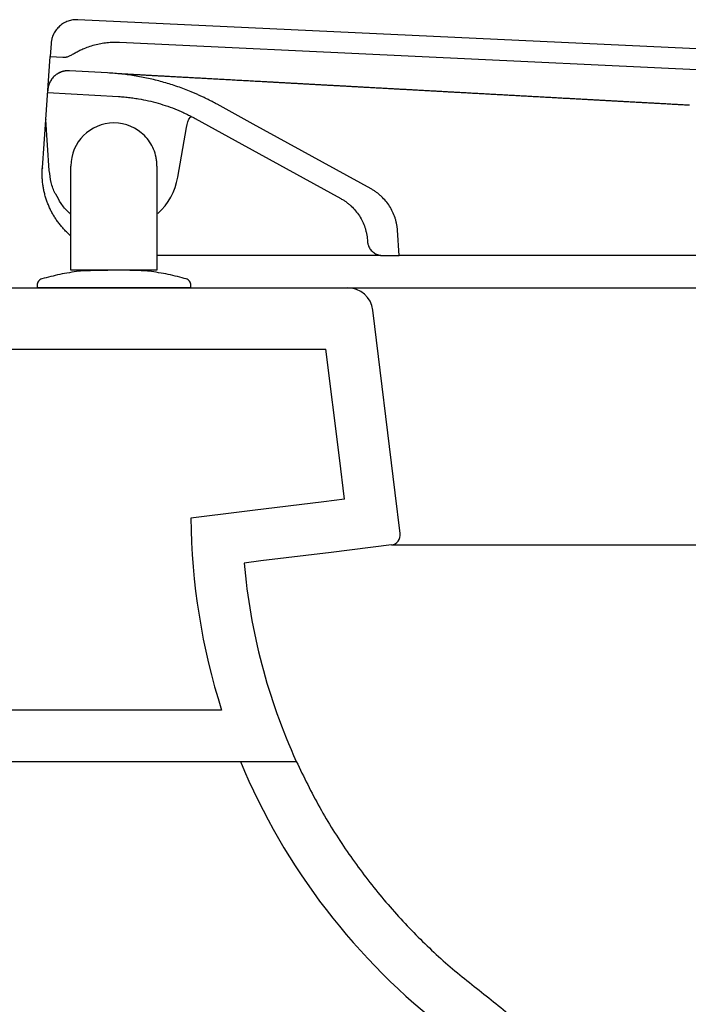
# Model space of a CAD drawing. Header units: millimetres. Extents: x 1143.675 to 1144.225, y 837.985 to 838.49.
# Tile 2 of 3: x 1143.796 to 1143.927, y 838.298 to 838.49. Entities that reach past the tile are written whole.
import ezdxf

# ---------------------------------------------------------------- set-up
doc = ezdxf.new("R2010")
doc.units = ezdxf.units.MM
doc.layers.add('SANINDUSA', color=3, linetype='Continuous')

msp = doc.modelspace()

# ---------------------------------------------------------------- linework, layer by layer
at = {"layer": 'SANINDUSA'}
for p, q in [((1144.216048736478, 838.4712105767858), (1143.80768587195, 838.4904684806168)), ((1143.815822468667, 838.486080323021), (1144.21079789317, 838.4674537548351)), ((1143.802462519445, 838.4858228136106), (1143.802283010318, 838.4832557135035)), ((1143.801423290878, 838.4709611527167), (1143.802283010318, 838.4832557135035)), ((1143.802283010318, 838.4832557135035), (1143.804740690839, 838.4831398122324)), ((1143.806490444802, 838.4836041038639), (1143.806490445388, 838.4836041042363)), ((1143.80649044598, 838.4836041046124), (1143.806490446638, 838.4836041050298)), ((1143.813504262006, 838.4800861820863), (1143.806040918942, 838.480497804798)), ((1143.801830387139, 838.4767829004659), (1143.801791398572, 838.4762253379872)), ((1143.801791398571, 838.4762253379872), (1143.815644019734, 838.4754613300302)), ((1143.841884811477, 838.470100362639), (1143.834852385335, 838.473969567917)), ((1143.800763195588, 838.4615213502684), (1143.801422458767, 838.470949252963)), ((1143.802116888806, 838.4610184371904), (1143.801422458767, 838.470949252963)), ((1143.830588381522, 838.4711794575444), (1143.839713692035, 838.4661587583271)), ((1143.827193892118, 838.4597042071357), (1143.828909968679, 838.4694365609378)), ((1143.864923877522, 838.4574246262), (1143.841884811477, 838.470100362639)), ((1143.839713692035, 838.4661587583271), (1143.859042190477, 838.4555245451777)), ((1143.800763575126, 838.4615213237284), (1143.800762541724, 838.4615065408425)), ((1143.806336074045, 838.4415339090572), (1143.806336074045, 838.4619007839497)), ((1143.82313607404, 838.4619010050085), (1143.823136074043, 838.4415339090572)), ((1143.870425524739, 838.4444052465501), (1143.870079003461, 838.4493607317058)), ((1143.864197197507, 838.447460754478), (1143.864215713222, 838.4471959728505)), ((1143.86685840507, 838.4444052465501), (1143.82313607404, 838.4444052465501)), ((1143.86720840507, 838.4444052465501), (1143.870425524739, 838.4444052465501)), ((1144.156289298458, 838.4444052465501), (1143.870425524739, 838.4444052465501)), ((1143.806780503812, 838.4415339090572), (1143.806336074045, 838.4415339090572)), ((1143.806953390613, 838.4415339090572), (1143.806780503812, 838.4415339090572)), ((1143.807140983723, 838.4415339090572), (1143.806953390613, 838.4415339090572)), ((1143.807336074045, 838.4415339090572), (1143.807140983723, 838.4415339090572)), ((1143.822136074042, 838.4415339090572), (1143.807336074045, 838.4415339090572)), ((1143.822331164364, 838.4415339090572), (1143.822136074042, 838.4415339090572)), ((1143.822518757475, 838.4415339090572), (1143.822331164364, 838.4415339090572)), ((1143.823136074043, 838.4415339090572), (1143.822518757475, 838.4415339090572)), ((1143.674856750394, 838.438134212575), (1143.860301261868, 838.438134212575)), ((1143.799736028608, 838.438649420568), (1143.799736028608, 838.438134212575)), ((1143.829749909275, 838.4381384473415), (1143.829749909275, 838.4386536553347)), ((1143.860301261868, 838.438134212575), (1144.174133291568, 838.438134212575)), ((1143.869645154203, 838.3980596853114), (1143.865264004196, 838.4337435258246)), ((1143.7148567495, 838.4261342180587), (1143.856123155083, 838.4261342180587)), ((1143.870620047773, 838.3901193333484), (1143.869645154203, 838.3980596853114)), ((1143.839724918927, 838.3943861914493), (1143.829734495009, 838.3931596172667)), ((1143.868878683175, 838.387890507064), (1144.165555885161, 838.387890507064)), ((1143.835759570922, 838.3556342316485), (1143.744856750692, 838.3556342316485)), ((1143.704856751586, 838.3456342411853), (1143.839416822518, 838.3456342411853)), ((1143.839416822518, 838.3456342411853), (1143.8503191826, 838.3456342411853))]:
    msp.add_line(p, q, dxfattribs=at)
at = {"layer": 'SANINDUSA', "flags": 128}
for points in [[(1143.801423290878, 838.4709611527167), (1143.801422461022, 838.4709551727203), (1143.801422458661, 838.4709492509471)], [(1143.859719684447, 838.396841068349), (1143.8587322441, 838.4048836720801), (1143.856123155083, 838.4261342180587)], [(1143.859719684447, 838.396841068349), (1143.85572608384, 838.396350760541), (1143.841806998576, 838.3946418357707), (1143.839724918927, 838.3943861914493)], [(1143.868878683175, 838.387890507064), (1143.857145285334, 838.3864499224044), (1143.8434267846, 838.3847656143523), (1143.840153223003, 838.3843636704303)]]:
    msp.add_lwpolyline(points, dxfattribs=at)
at = {"layer": 'SANINDUSA'}
for centre, radius, start, end in [((1143.815009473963, 838.4618086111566), 0.0123648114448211, 312.1031364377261, 350.2009609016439), ((1143.860301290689, 838.4331342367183), 0.004999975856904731, 6.999368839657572, 90.00033027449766), ((1143.956926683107, 838.3943352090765), 0.1271976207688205, 180.5295492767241, 197.7135685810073), ((1143.86863493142, 838.3898756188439), 0.00200002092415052, 277.0003035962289, 6.999228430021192), ((1143.95746185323, 838.3944566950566), 0.1177420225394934, 184.9175161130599, 204.4976645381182), ((1143.957534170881, 838.3946076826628), 0.1278675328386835, 202.5197193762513, 232.563885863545)]:
    msp.add_arc(centre, radius, start, end, dxfattribs=at)
for points, knots in [([(1143.80768587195, 838.4904684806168), (1143.807621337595, 838.4904708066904), (1143.807492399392, 838.4904754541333), (1143.807298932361, 838.4904729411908), (1143.807105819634, 838.4904634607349), (1143.806913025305, 838.4904463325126), (1143.806625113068, 838.4904095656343), (1143.806244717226, 838.4903346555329), (1143.805780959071, 838.4901953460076), (1143.805332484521, 838.4900120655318), (1143.804761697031, 838.4897111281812), (1143.804106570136, 838.489233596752), (1143.803555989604, 838.4886387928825), (1143.803190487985, 838.4881070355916), (1143.802956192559, 838.4876831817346), (1143.802763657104, 838.4872386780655), (1143.802631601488, 838.4868287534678), (1143.802545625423, 838.4864623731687), (1143.802490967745, 838.4861442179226), (1143.802472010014, 838.4859300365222), (1143.802462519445, 838.4858228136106)], [0, 0, 0, 0, 0.02503999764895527, 0.05002935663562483, 0.07500560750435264, 0.10000633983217, 0.125069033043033, 0.1875475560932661, 0.2500972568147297, 0.3125757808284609, 0.3751254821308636, 0.5000067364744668, 0.624887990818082, 0.6873665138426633, 0.7499162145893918, 0.8123947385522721, 0.8749444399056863, 0.9166429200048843, 0.9582700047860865, 1, 1, 1, 1]), ([(1143.806490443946, 838.4836041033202), (1143.806606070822, 838.4836763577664), (1143.806837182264, 838.4838207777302), (1143.807190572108, 838.4840260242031), (1143.80754850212, 838.4842226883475), (1143.807911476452, 838.4844099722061), (1143.808279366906, 838.4845880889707), (1143.808899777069, 838.4848691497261), (1143.809788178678, 838.4852183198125), (1143.810961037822, 838.485577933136), (1143.812158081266, 838.4858471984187), (1143.813170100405, 838.4859941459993), (1143.813984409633, 838.4860653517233), (1143.814596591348, 838.4860948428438), (1143.815209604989, 838.4861024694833), (1143.815618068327, 838.4860877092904), (1143.815822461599, 838.4860803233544)], [0, 0, 0, 0, 0.04170912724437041, 0.08336691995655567, 0.1250005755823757, 0.1666373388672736, 0.208304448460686, 0.2500290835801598, 0.3749885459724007, 0.5000040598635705, 0.6249634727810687, 0.7499790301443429, 0.8125198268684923, 0.8749755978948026, 0.9374383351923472, 1, 1, 1, 1]), ([(1143.804740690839, 838.4831398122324), (1143.80479193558, 838.4831381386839), (1143.804894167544, 838.4831347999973), (1143.805047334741, 838.4831396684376), (1143.805199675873, 838.4831518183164), (1143.805351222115, 838.4831719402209), (1143.805501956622, 838.4831998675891), (1143.805701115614, 838.4832472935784), (1143.805944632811, 838.4833255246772), (1143.806226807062, 838.4834471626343), (1143.806402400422, 838.4835516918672), (1143.806490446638, 838.4836041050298)], [0, 0, 0, 0, 0.08364454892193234, 0.1668687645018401, 0.2498903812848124, 0.3329287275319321, 0.4162029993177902, 0.4999305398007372, 0.6668466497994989, 0.8329498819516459, 1, 1, 1, 1]), ([(1143.806040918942, 838.480497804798), (1143.805976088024, 838.4805004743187), (1143.805846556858, 838.4805058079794), (1143.805652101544, 838.4805018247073), (1143.805458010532, 838.4804890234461), (1143.805200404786, 838.4804591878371), (1143.804881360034, 838.4803986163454), (1143.804507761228, 838.4802889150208), (1143.804146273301, 838.4801436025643), (1143.803686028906, 838.4799040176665), (1143.803157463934, 838.4795223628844), (1143.802713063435, 838.4790456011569), (1143.802417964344, 838.4786188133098), (1143.802228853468, 838.4782784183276), (1143.80207321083, 838.4779212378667), (1143.801954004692, 838.4775506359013), (1143.801868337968, 838.4771702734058), (1143.801843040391, 838.4769120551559), (1143.801830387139, 838.4767829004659)], [0, 0, 0, 0, 0.03128780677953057, 0.06251255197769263, 0.09374835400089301, 0.1250692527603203, 0.1875412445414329, 0.2501017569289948, 0.3125737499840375, 0.375134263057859, 0.5000182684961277, 0.6249022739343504, 0.6873742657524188, 0.7499347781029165, 0.8124067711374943, 0.8749672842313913, 0.9374615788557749, 0.9999999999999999, 0.9999999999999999, 0.9999999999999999, 0.9999999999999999]), ([(1143.806043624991, 838.4804976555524), (1143.805976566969, 838.4805003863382), (1143.805842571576, 838.480505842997), (1143.805641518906, 838.4805013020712), (1143.805441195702, 838.4804874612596), (1143.80524193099, 838.4804634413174), (1143.805044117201, 838.4804295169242), (1143.804848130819, 838.4803856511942), (1143.804654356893, 838.4803319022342), (1143.804463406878, 838.4802683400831), (1143.804275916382, 838.4801953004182), (1143.804092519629, 838.4801130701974), (1143.803913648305, 838.4800218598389), (1143.803739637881, 838.479921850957), (1143.803570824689, 838.4798132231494), (1143.803407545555, 838.4796961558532), (1143.80325017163, 838.4795708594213), (1143.803099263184, 838.4794377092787), (1143.802955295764, 838.4792972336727), (1143.802818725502, 838.4791499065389), (1143.802689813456, 838.478996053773), (1143.802568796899, 838.478835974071), (1143.802455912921, 838.4786699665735), (1143.802351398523, 838.4784983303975), (1143.802255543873, 838.4783214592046), (1143.802168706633, 838.4781399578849), (1143.802091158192, 838.4779544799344), (1143.802023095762, 838.4777655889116), (1143.801964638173, 838.4775736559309), (1143.801915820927, 838.4773790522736), (1143.801876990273, 838.4771821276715), (1143.801847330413, 838.4769833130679), (1143.80183603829, 838.4768497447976), (1143.801830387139, 838.4767829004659)], [0, 0, 0, 0, 0.03233022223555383, 0.06460227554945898, 0.09683561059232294, 0.1290496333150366, 0.1612640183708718, 0.1934990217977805, 0.2257757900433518, 0.258112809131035, 0.2904253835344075, 0.3226856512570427, 0.354913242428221, 0.3871276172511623, 0.4193483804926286, 0.4515955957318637, 0.4838900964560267, 0.5162313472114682, 0.5485225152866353, 0.5807669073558, 0.6129843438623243, 0.6451943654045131, 0.6774165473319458, 0.7096708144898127, 0.7419777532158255, 0.7743066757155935, 0.8065752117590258, 0.8388016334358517, 0.8710060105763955, 0.9032080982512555, 0.9354276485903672, 0.9676847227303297, 0.9999999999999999, 0.9999999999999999, 0.9999999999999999, 0.9999999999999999]), ([(1143.834852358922, 838.4739695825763), (1143.834647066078, 838.4740814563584), (1143.834236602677, 838.4743051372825), (1143.833615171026, 838.4746296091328), (1143.832989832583, 838.4749458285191), (1143.832360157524, 838.4752530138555), (1143.831726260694, 838.4755513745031), (1143.831088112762, 838.4758408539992), (1143.830445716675, 838.4761214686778), (1143.829153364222, 838.4766645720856), (1143.827186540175, 838.4774113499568), (1143.824515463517, 838.4782571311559), (1143.821804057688, 838.4789518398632), (1143.819517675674, 838.4794027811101), (1143.817676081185, 838.4796868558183), (1143.81628954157, 838.4798604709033), (1143.814898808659, 838.4799980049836), (1143.813968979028, 838.4800567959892), (1143.813503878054, 838.4800862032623)], [0, 0, 0, 0, 0.03132204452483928, 0.06262543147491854, 0.09391631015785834, 0.125200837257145, 0.1564851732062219, 0.1877754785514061, 0.2190779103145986, 0.250398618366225, 0.3755812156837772, 0.5007665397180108, 0.6255729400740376, 0.7503785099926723, 0.8128065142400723, 0.8751868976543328, 0.9375684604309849, 1, 1, 1, 1]), ([(1143.815483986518, 838.479976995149), (1143.815546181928, 838.479973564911), (1143.815670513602, 838.4799667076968), (1143.815803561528, 838.479959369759), (1143.815870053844, 838.4799557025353)], [0, 0, 0, 0, 0.5002378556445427, 1, 1, 1, 1]), ([(1143.815870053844, 838.4799557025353), (1143.815938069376, 838.4799519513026), (1143.81607403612, 838.4799444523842), (1143.816218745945, 838.4799364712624), (1143.81629106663, 838.4799324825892)], [0, 0, 0, 0, 0.5002365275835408, 1, 1, 1, 1]), ([(1143.81629106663, 838.4799324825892), (1143.816364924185, 838.4799284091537), (1143.816512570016, 838.4799202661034), (1143.816668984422, 838.4799116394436), (1143.816747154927, 838.4799073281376)], [0, 0, 0, 0, 0.5002346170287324, 1, 1, 1, 1]), ([(1143.816747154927, 838.4799073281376), (1143.816826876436, 838.4799029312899), (1143.81698624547, 838.4798941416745), (1143.817154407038, 838.4798848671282), (1143.81723844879, 838.4798802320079)], [0, 0, 0, 0, 0.500232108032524, 1, 1, 1, 1]), ([(1143.81723844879, 838.4798802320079), (1143.817324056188, 838.479875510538), (1143.817495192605, 838.4798660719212), (1143.817675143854, 838.4798561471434), (1143.817765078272, 838.4798511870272)], [0, 0, 0, 0, 0.5002289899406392, 1, 1, 1, 1]), ([(1143.817765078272, 838.4798511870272), (1143.817860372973, 838.4798459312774), (1143.81805090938, 838.4798354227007), (1143.818249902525, 838.4798244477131), (1143.818349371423, 838.4798189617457)], [0, 0, 0, 0, 0.5001390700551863, 1, 1, 1, 1]), ([(1143.818349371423, 838.4798189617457), (1143.818450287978, 838.4798133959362), (1143.818652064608, 838.479802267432), (1143.818862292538, 838.479790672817), (1143.818967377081, 838.479784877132)], [0, 0, 0, 0, 0.5001399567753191, 0.9999999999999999, 0.9999999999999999, 0.9999999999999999, 0.9999999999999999]), ([(1143.818967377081, 838.479784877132), (1143.819073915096, 838.4797790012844), (1143.819286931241, 838.4797672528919), (1143.819508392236, 838.4797550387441), (1143.819619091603, 838.4797489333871)], [0, 0, 0, 0, 0.5001405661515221, 0.9999999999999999, 0.9999999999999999, 0.9999999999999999, 0.9999999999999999]), ([(1143.819619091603, 838.4797489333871), (1143.819731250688, 838.479742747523), (1143.819955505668, 838.4797303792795), (1143.820188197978, 838.4797175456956), (1143.82030451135, 838.4797111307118)], [0, 0, 0, 0, 0.5001408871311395, 1, 1, 1, 1]), ([(1143.82030451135, 838.4797111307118), (1143.820422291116, 838.4797046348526), (1143.820657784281, 838.4796916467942), (1143.820901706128, 838.4796781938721), (1143.821023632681, 838.4796714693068)], [0, 0, 0, 0, 0.5001409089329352, 1, 1, 1, 1]), ([(1143.821023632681, 838.4796714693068), (1143.821147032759, 838.4796646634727), (1143.821393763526, 838.4796510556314), (1143.821648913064, 838.4796369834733), (1143.821776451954, 838.4796299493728)], [0, 0, 0, 0, 0.5001406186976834, 1, 1, 1, 1]), ([(1143.821776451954, 838.4796299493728), (1143.821905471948, 838.4796228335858), (1143.822163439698, 838.479608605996), (1143.822429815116, 838.4795939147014), (1143.82256296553, 838.479586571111)], [0, 0, 0, 0, 0.5001400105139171, 0.9999999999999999, 0.9999999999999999, 0.9999999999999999, 0.9999999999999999]), ([(1143.82256296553, 838.479586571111), (1143.822697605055, 838.4795791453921), (1143.822966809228, 838.4795642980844), (1143.823244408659, 838.4795489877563), (1143.823383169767, 838.4795413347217)], [0, 0, 0, 0, 0.5001390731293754, 1, 1, 1, 1]), ([(1143.823383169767, 838.4795413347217), (1143.823523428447, 838.4795335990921), (1143.823803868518, 838.4795181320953), (1143.824092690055, 838.4795022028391), (1143.824237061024, 838.479494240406)], [0, 0, 0, 0, 0.5001377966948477, 0.9999999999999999, 0.9999999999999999, 0.9999999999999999, 0.9999999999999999]), ([(1143.824237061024, 838.479494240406), (1143.824382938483, 838.479486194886), (1143.824674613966, 838.4794701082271), (1143.824974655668, 838.4794535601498), (1143.825124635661, 838.4794452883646)], [0, 0, 0, 0, 0.5001361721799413, 1, 1, 1, 1]), ([(1143.825124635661, 838.4794452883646), (1143.825276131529, 838.4794369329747), (1143.825579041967, 838.4794202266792), (1143.82589030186, 838.4794030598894), (1143.826045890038, 838.4793944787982)], [0, 0, 0, 0, 0.5001341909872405, 1, 1, 1, 1]), ([(1143.826045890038, 838.4793944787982), (1143.8262002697, 838.4793859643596), (1143.826508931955, 838.4793689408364), (1143.826825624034, 838.4793514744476), (1143.826983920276, 838.4793427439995)], [0, 0, 0, 0, 0.500157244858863, 1, 1, 1, 1]), ([(1143.826983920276, 838.4793427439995), (1143.827143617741, 838.4793339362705), (1143.827462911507, 838.4793163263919), (1143.827790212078, 838.479298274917), (1143.827953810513, 838.4792892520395)], [0, 0, 0, 0, 0.5001584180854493, 1, 1, 1, 1]), ([(1143.827953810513, 838.4792892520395), (1143.828118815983, 838.4792801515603), (1143.828448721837, 838.4792619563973), (1143.828786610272, 838.4792433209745), (1143.828955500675, 838.4792340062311)], [0, 0, 0, 0, 0.5001592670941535, 1, 1, 1, 1]), ([(1143.828955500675, 838.4792340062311), (1143.829125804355, 838.4792246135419), (1143.829466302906, 838.4792058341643), (1143.829814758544, 838.4791866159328), (1143.829988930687, 838.4791770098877)], [0, 0, 0, 0, 0.500159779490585, 1, 1, 1, 1]), ([(1143.829988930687, 838.4791770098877), (1143.830164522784, 838.4791673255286), (1143.830515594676, 838.4791479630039), (1143.830874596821, 838.4791281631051), (1143.831054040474, 838.4791182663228)], [0, 0, 0, 0, 0.500159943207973, 1, 1, 1, 1]), ([(1143.831054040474, 838.4791182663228), (1143.831234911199, 838.4791082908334), (1143.831596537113, 838.4790883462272), (1143.831966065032, 838.4790679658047), (1143.832150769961, 838.4790577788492)], [0, 0, 0, 0, 0.5001597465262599, 1, 1, 1, 1]), ([(1143.832150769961, 838.4790577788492), (1143.832336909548, 838.4790475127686), (1143.832709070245, 838.4790269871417), (1143.833089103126, 838.4790060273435), (1143.833279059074, 838.4789955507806)], [0, 0, 0, 0, 0.5001591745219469, 1, 1, 1, 1]), ([(1143.833279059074, 838.4789955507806), (1143.833470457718, 838.4789849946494), (1143.83385313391, 838.4789638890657), (1143.834243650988, 838.4789423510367), (1143.834438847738, 838.4789315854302)], [0, 0, 0, 0, 0.5001582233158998, 1, 1, 1, 1]), ([(1143.834438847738, 838.4789315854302), (1143.834635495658, 838.4789207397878), (1143.835028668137, 838.4788990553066), (1143.835429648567, 838.4788769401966), (1143.835630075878, 838.4788658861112)], [0, 0, 0, 0, 0.5001568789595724, 1, 1, 1, 1]), ([(1143.835630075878, 838.4788658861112), (1143.835831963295, 838.4788547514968), (1143.836235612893, 838.4788324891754), (1143.836647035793, 838.4788097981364), (1143.836852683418, 838.4787984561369)], [0, 0, 0, 0, 0.5001551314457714, 1, 1, 1, 1]), ([(1143.836852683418, 838.4787984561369), (1143.837059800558, 838.4787870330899), (1143.837473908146, 838.4787641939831), (1143.837895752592, 838.4787409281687), (1143.838106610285, 838.4787292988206)], [0, 0, 0, 0, 0.500152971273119, 1, 1, 1, 1]), ([(1143.838106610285, 838.4787292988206), (1143.838318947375, 838.4787175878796), (1143.838743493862, 838.4786941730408), (1143.839175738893, 838.4786703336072), (1143.839391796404, 838.4786584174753)], [0, 0, 0, 0, 0.5001503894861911, 1, 1, 1, 1]), ([(1143.839391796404, 838.4786584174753), (1143.839603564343, 838.4786467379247), (1143.840026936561, 838.4786233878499), (1143.840457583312, 838.4785996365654), (1143.840672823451, 838.478587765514)], [0, 0, 0, 0, 0.5001932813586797, 1, 1, 1, 1]), ([(1143.840672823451, 838.478587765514), (1143.840889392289, 838.4785758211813), (1143.84132236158, 838.4785519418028), (1143.841762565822, 838.4785276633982), (1143.841982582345, 838.4785155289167)], [0, 0, 0, 0, 0.5001944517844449, 1, 1, 1, 1]), ([(1143.841982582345, 838.4785155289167), (1143.842203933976, 838.4785033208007), (1143.842646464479, 838.4784789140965), (1143.843096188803, 838.4784541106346), (1143.843320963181, 838.478441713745)], [0, 0, 0, 0, 0.5001951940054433, 1, 1, 1, 1]), ([(1143.843320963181, 838.478441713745), (1143.843547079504, 838.478429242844), (1143.843999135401, 838.4784043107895), (1143.844458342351, 838.4783789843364), (1143.844687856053, 838.4783663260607)], [0, 0, 0, 0, 0.5001954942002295, 1, 1, 1, 1]), ([(1143.844687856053, 838.4783663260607), (1143.84491871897, 838.4783535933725), (1143.845380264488, 838.4783281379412), (1143.845848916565, 838.4783022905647), (1143.846083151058, 838.4782893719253)], [0, 0, 0, 0, 0.500195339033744, 1, 1, 1, 1]), ([(1143.846083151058, 838.4782893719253), (1143.846318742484, 838.4782763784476), (1143.846789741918, 838.4782504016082), (1143.847267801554, 838.4782240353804), (1143.847506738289, 838.4782108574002)], [0, 0, 0, 0, 0.5001947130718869, 1, 1, 1, 1]), ([(1143.847506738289, 838.4782108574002), (1143.847747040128, 838.4781976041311), (1143.848227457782, 838.4781711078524), (1143.848714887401, 838.4781442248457), (1143.848958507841, 838.4781307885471)], [0, 0, 0, 0, 0.5001936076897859, 1, 1, 1, 1]), ([(1143.848958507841, 838.4781307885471), (1143.849203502, 838.4781172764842), (1143.849693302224, 838.4780902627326), (1143.850190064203, 838.4780628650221), (1143.850438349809, 838.4780491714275)], [0, 0, 0, 0, 0.5001920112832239, 0.9999999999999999, 0.9999999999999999, 0.9999999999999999, 0.9999999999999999]), ([(1143.850438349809, 838.4780491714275), (1143.850688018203, 838.4780354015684), (1143.851187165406, 838.4780078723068), (1143.851693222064, 838.4779799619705), (1143.851946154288, 838.4779660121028)], [0, 0, 0, 0, 0.5001899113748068, 1, 1, 1, 1]), ([(1143.851946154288, 838.4779660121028), (1143.852200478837, 838.4779519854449), (1143.85270893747, 838.4779239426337), (1143.853224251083, 838.4778955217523), (1143.853481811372, 838.4778813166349)], [0, 0, 0, 0, 0.5001872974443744, 1, 1, 1, 1]), ([(1143.853481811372, 838.4778813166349), (1143.853740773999, 838.477867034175), (1143.854258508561, 838.4778384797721), (1143.854783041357, 838.4778095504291), (1143.855045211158, 838.4777950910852)], [0, 0, 0, 0, 0.5001841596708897, 1, 1, 1, 1]), ([(1143.855045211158, 838.4777950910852), (1143.855309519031, 838.477780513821), (1143.855838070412, 838.4777513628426), (1143.85637342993, 838.4777218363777), (1143.856641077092, 838.477707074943)], [0, 0, 0, 0, 0.5000608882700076, 1, 1, 1, 1]), ([(1143.856641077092, 838.477707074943), (1143.856909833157, 838.4776922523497), (1143.857447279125, 838.4776626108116), (1143.857991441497, 838.4776325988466), (1143.858263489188, 838.4776175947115)], [0, 0, 0, 0, 0.5000615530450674, 1, 1, 1, 1]), ([(1143.858263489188, 838.4776175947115), (1143.858536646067, 838.4776025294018), (1143.85908289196, 838.4775724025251), (1143.859635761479, 838.4775419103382), (1143.859912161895, 838.477526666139)], [0, 0, 0, 0, 0.5000621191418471, 1, 1, 1, 1]), ([(1143.859912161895, 838.477526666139), (1143.860189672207, 838.4775113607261), (1143.860744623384, 838.4774807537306), (1143.861306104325, 838.4774497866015), (1143.861586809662, 838.4774343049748)], [0, 0, 0, 0, 0.5000625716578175, 1, 1, 1, 1]), ([(1143.861586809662, 838.4774343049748), (1143.861868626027, 838.4774187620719), (1143.862432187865, 838.477387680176), (1143.863002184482, 838.4773562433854), (1143.863287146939, 838.4773405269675)], [0, 0, 0, 0, 0.5000628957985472, 1, 1, 1, 1]), ([(1143.863287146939, 838.4773405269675), (1143.863573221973, 838.477324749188), (1143.864145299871, 838.4772931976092), (1143.864723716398, 838.4772612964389), (1143.865012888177, 838.4772453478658)], [0, 0, 0, 0, 0.5000630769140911, 1, 1, 1, 1]), ([(1143.865012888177, 838.4772453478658), (1143.865303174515, 838.4772293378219), (1143.865883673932, 838.4771973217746), (1143.866470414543, 838.4771649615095), (1143.866763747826, 838.4771487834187)], [0, 0, 0, 0, 0.5000630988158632, 1, 1, 1, 1]), ([(1143.866763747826, 838.4771487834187), (1143.867058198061, 838.4771325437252), (1143.867647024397, 838.4771000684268), (1143.868241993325, 838.4770672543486), (1143.868539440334, 838.477050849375)], [0, 0, 0, 0, 0.5000629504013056, 1, 1, 1, 1]), ([(1143.868539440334, 838.477050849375), (1143.868838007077, 838.4770343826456), (1143.86943506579, 838.4770014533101), (1143.870038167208, 838.4769681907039), (1143.870339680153, 838.4769515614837)], [0, 0, 0, 0, 0.5000626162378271, 1, 1, 1, 1]), ([(1143.870339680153, 838.4769515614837), (1143.870642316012, 838.4769348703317), (1143.871247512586, 838.4769014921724), (1143.871858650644, 838.4768677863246), (1143.872164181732, 838.4768509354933)], [0, 0, 0, 0, 0.5000620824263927, 1, 1, 1, 1]), ([(1143.872164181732, 838.4768509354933), (1143.872470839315, 838.4768340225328), (1143.873084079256, 838.4768002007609), (1143.87370315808, 838.4767660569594), (1143.874012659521, 838.4767489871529)], [0, 0, 0, 0, 0.500061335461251, 1, 1, 1, 1]), ([(1143.874012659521, 838.4767489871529), (1143.874323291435, 838.4767318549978), (1143.874944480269, 838.4766975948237), (1143.875571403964, 838.4766630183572), (1143.875884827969, 838.4766457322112)], [0, 0, 0, 0, 0.5000603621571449, 1, 1, 1, 1]), ([(1143.875884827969, 838.4766457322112), (1143.876199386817, 838.4766283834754), (1143.876828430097, 838.4765936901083), (1143.877463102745, 838.476558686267), (1143.877780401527, 838.4765411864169)], [0, 0, 0, 0, 0.5000591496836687, 1, 1, 1, 1]), ([(1143.877780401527, 838.4765411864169), (1143.878108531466, 838.4765230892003), (1143.878762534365, 838.4764870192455), (1143.879420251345, 838.4764507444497), (1143.879747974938, 838.4764326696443)], [0, 0, 0, 0, 0.5017255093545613, 1, 1, 1, 1]), ([(1143.879747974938, 838.4764326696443), (1143.880078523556, 838.4764144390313), (1143.88073742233, 838.4763780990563), (1143.881400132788, 838.4763415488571), (1143.881730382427, 838.4763233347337)], [0, 0, 0, 0, 0.5016682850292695, 0.9999999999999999, 0.9999999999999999, 0.9999999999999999, 0.9999999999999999]), ([(1143.815644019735, 838.4754613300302), (1143.81583043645, 838.4754501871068), (1143.816203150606, 838.4754279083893), (1143.81676132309, 838.4753831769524), (1143.817318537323, 838.4753301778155), (1143.817874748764, 838.4752680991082), (1143.818429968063, 838.4751971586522), (1143.818984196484, 838.4751172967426), (1143.819997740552, 838.4749546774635), (1143.821463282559, 838.4746652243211), (1143.823362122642, 838.474178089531), (1143.825230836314, 838.4735857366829), (1143.826758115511, 838.4730053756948), (1143.82795886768, 838.4724907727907), (1143.828847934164, 838.4720793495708), (1143.829726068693, 838.4716448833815), (1143.830300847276, 838.4713346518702), (1143.830588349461, 838.4711794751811)], [0, 0, 0, 0, 0.03574036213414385, 0.07145785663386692, 0.1071616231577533, 0.1428608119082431, 0.1785645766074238, 0.2142820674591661, 0.2500224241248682, 0.375018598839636, 0.5000148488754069, 0.625010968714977, 0.7500072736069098, 0.8125298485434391, 0.8750034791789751, 0.9374771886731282, 1, 1, 1, 1]), ([(1143.881730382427, 838.4763233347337), (1143.882063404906, 838.476304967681), (1143.882727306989, 838.4762683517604), (1143.883395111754, 838.4762315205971), (1143.8837279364, 838.4762131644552)], [0, 0, 0, 0, 0.5016138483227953, 1, 1, 1, 1]), ([(1143.8837279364, 838.4762131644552), (1143.884063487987, 838.4761946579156), (1143.884732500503, 838.4761577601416), (1143.885405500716, 838.4761206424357), (1143.885740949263, 838.4761021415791)], [0, 0, 0, 0, 0.5015624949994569, 1, 1, 1, 1]), ([(1143.885740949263, 838.4761021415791), (1143.886079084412, 838.4760834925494), (1143.886753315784, 838.476046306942), (1143.887431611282, 838.4760088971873), (1143.887769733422, 838.475990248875)], [0, 0, 0, 0, 0.5015120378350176, 1, 1, 1, 1]), ([(1143.887769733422, 838.475990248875), (1143.888110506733, 838.4759714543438), (1143.888790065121, 838.4759339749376), (1143.889473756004, 838.4758962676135), (1143.889814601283, 838.4758774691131)], [0, 0, 0, 0, 0.5014628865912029, 1, 1, 1, 1]), ([(1143.889814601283, 838.4758774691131), (1143.890158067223, 838.4758585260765), (1143.890843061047, 838.4758207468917), (1143.891532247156, 838.4757827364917), (1143.891875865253, 838.4757637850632)], [0, 0, 0, 0, 0.5014146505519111, 1, 1, 1, 1]), ([(1143.891875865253, 838.4757637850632), (1143.892222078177, 838.4757446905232), (1143.892912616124, 838.4757066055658), (1143.893607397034, 838.4756682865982), (1143.893953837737, 838.4756491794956)], [0, 0, 0, 0, 0.5013669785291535, 1, 1, 1, 1]), ([(1143.893953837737, 838.4756491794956), (1143.894302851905, 838.4756299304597), (1143.894999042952, 838.4755915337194), (1143.895699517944, 838.4755529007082), (1143.896048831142, 838.47553363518)], [0, 0, 0, 0, 0.5013195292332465, 1, 1, 1, 1]), ([(1143.896048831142, 838.47553363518), (1143.896400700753, 838.4755142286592), (1143.897102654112, 838.4754755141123), (1143.897808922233, 838.475436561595), (1143.898161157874, 838.4754171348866)], [0, 0, 0, 0, 0.5012720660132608, 1, 1, 1, 1]), ([(1143.898161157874, 838.4754171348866), (1143.898515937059, 838.475397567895), (1143.899223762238, 838.475358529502), (1143.89993592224, 838.4753192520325), (1143.900291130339, 838.4752996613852)], [0, 0, 0, 0, 0.5012243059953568, 1, 1, 1, 1]), ([(1143.900291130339, 838.4752996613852), (1143.90064887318, 838.4752799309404), (1143.901362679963, 838.4752405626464), (1143.902080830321, 838.4752009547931), (1143.902439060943, 838.4751811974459)], [0, 0, 0, 0, 0.5011760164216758, 1, 1, 1, 1]), ([(1143.902439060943, 838.4751811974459), (1143.90274314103, 838.4751644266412), (1143.903350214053, 838.4751309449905), (1143.903960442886, 838.4750972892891), (1143.904265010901, 838.4750804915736)], [0, 0, 0, 0, 0.5008954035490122, 1, 1, 1, 1]), ([(1143.904265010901, 838.4750804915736), (1143.904571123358, 838.4750636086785), (1143.905182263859, 838.475029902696), (1143.90579654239, 838.4749960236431), (1143.906103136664, 838.4749791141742)], [0, 0, 0, 0, 0.500887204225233, 1, 1, 1, 1]), ([(1143.906103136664, 838.4749791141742), (1143.906411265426, 838.4749621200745), (1143.90702644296, 838.4749281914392), (1143.907644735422, 838.4748940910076), (1143.907953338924, 838.4748770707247)], [0, 0, 0, 0, 0.500877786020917, 1, 1, 1, 1]), ([(1143.907953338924, 838.4748770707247), (1143.908263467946, 838.4748599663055), (1143.908882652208, 838.4748258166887), (1143.909504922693, 838.4747914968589), (1143.909815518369, 838.4747743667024)], [0, 0, 0, 0, 0.5008670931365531, 1, 1, 1, 1]), ([(1143.909815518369, 838.4747743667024), (1143.910127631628, 838.4747571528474), (1143.910750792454, 838.4747227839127), (1143.911377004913, 838.4746882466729), (1143.911689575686, 838.4746710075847)], [0, 0, 0, 0, 0.5008550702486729, 1, 1, 1, 1]), ([(1143.911689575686, 838.4746710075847), (1143.912003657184, 838.4746536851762), (1143.912630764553, 838.4746190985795), (1143.913260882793, 838.4745843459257), (1143.913575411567, 838.4745669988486)], [0, 0, 0, 0, 0.5008416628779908, 1, 1, 1, 1]), ([(1143.913575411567, 838.4745669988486), (1143.91389144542, 838.4745495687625), (1143.914522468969, 838.4745147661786), (1143.915156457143, 838.4744798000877), (1143.915472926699, 838.4744623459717)], [0, 0, 0, 0, 0.5008273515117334, 1, 1, 1, 1]), ([(1143.915472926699, 838.4744623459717), (1143.915790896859, 838.4744448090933), (1143.91642580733, 838.4744097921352), (1143.917063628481, 838.474374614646), (1143.917382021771, 838.4743570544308)], [0, 0, 0, 0, 0.5008110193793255, 1, 1, 1, 1]), ([(1143.917382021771, 838.4743570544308), (1143.917701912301, 838.474339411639), (1143.918340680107, 838.4743041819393), (1143.91898229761, 838.4742687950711), (1143.919302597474, 838.4742511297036)], [0, 0, 0, 0, 0.5007931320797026, 1, 1, 1, 1]), ([(1143.919302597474, 838.4742511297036), (1143.919624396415, 838.474233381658), (1143.92026699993, 838.4741979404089), (1143.920912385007, 838.4741623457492), (1143.92123457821, 838.4741445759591)], [0, 0, 0, 0, 0.5007737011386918, 1, 1, 1, 1]), ([(1143.92123457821, 838.4741445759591), (1143.921559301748, 838.4741266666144), (1143.922207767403, 838.4740909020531), (1143.923182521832, 838.4740371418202), (1143.924156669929, 838.473983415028), (1143.924807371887, 838.4739475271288), (1143.925132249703, 838.4739296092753)], [0, 0, 0, 0, 0.2511215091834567, 0.5014840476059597, 0.7511045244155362, 1, 1, 1, 1]), ([(1143.925132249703, 838.4739296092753), (1143.925459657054, 838.4739115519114), (1143.926113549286, 838.4738754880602), (1143.926769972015, 838.4738392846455), (1143.927097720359, 838.4738212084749)], [0, 0, 0, 0, 0.5007053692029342, 1, 1, 1, 1]), ([(1143.828909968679, 838.4694365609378), (1143.829060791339, 838.4701730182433), (1143.82922836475, 838.4709912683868), (1143.82976879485, 838.4715873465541), (1143.829822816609, 838.471646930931)], [0, 0, 0, 0, 0.9000393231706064, 1, 1, 1, 1]), ([(1143.82313607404, 838.4619010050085), (1143.823136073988, 838.4619068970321), (1143.823136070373, 838.4619100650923), (1143.823136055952, 838.4619191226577), (1143.823136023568, 838.4619327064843), (1143.8231358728, 838.4619643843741), (1143.823135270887, 838.4620276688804), (1143.823132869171, 838.4621539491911), (1143.82312330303, 838.4624053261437), (1143.823085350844, 838.4629031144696), (1143.82293601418, 838.4638769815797), (1143.822358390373, 838.4657230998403), (1143.82020557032, 838.4688906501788), (1143.817055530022, 838.4703008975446), (1143.810096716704, 838.4703007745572), (1143.806336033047, 838.46653989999), (1143.806336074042, 838.4619007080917)], [0, 0, 0, 0, 0.00048828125, 0.00048828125, 0.0009765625, 0.001953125, 0.003906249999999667, 0.007812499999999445, 0.01562499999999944, 0.03124999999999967, 0.0625, 0.1250000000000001, 0.2500000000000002, 0.5000000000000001, 0.5000000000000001, 1, 1, 1, 1]), ([(1143.800726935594, 838.4607000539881), (1143.800730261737, 838.4608345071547), (1143.800736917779, 838.4611035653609), (1143.800753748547, 838.461372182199), (1143.80076216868, 838.4615065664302)], [0, 0, 0, 0, 0.4997177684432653, 0.9999999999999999, 0.9999999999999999, 0.9999999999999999, 0.9999999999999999]), ([(1143.800739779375, 838.461110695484), (1143.800743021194, 838.4611791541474), (1143.800749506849, 838.4613161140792), (1143.800758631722, 838.461452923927), (1143.800763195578, 838.4615213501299)], [0, 0, 0, 0, 0.4998444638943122, 1, 1, 1, 1]), ([(1143.806336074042, 838.4524946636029), (1143.806178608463, 838.4526202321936), (1143.805435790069, 838.4532125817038), (1143.804379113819, 838.4544995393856), (1143.803692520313, 838.4558353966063), (1143.802918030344, 838.4571410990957), (1143.802425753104, 838.4587094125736), (1143.802220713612, 838.4602422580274), (1143.802116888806, 838.4610184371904)], [0, 0, 0, 0, 0.06191849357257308, 0.29209047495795, 0.5036811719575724, 0.523767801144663, 0.7588527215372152, 1, 1, 1, 1]), ([(1143.800732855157, 838.4598796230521), (1143.800729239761, 838.460016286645), (1143.800722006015, 838.460289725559), (1143.800725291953, 838.4605632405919), (1143.800726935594, 838.4607000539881)], [0, 0, 0, 0, 0.4997956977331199, 1, 1, 1, 1]), ([(1143.80078073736, 838.4590616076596), (1143.800770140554, 838.4591977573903), (1143.800748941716, 838.459470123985), (1143.800738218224, 838.4597431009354), (1143.800732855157, 838.4598796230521)], [0, 0, 0, 0, 0.4998767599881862, 1, 1, 1, 1]), ([(1143.800870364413, 838.458247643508), (1143.800852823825, 838.4583830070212), (1143.800817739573, 838.4586537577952), (1143.800793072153, 838.4589256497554), (1143.80078073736, 838.4590616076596)], [0, 0, 0, 0, 0.4999561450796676, 1, 1, 1, 1]), ([(1143.801001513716, 838.4574393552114), (1143.800977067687, 838.4575736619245), (1143.800928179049, 838.4578422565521), (1143.800889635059, 838.4581125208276), (1143.800870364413, 838.458247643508)], [0, 0, 0, 0, 0.5000349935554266, 1, 1, 1, 1]), ([(1143.801173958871, 838.4566383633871), (1143.80114264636, 838.4567713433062), (1143.801080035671, 838.4570372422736), (1143.801027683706, 838.4573053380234), (1143.801001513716, 838.4574393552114)], [0, 0, 0, 0, 0.500114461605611, 1, 1, 1, 1]), ([(1143.870079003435, 838.4493607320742), (1143.870070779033, 838.4494649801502), (1143.870054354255, 838.4496731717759), (1143.870017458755, 838.4499839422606), (1143.869971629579, 838.4502928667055), (1143.869915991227, 838.4505998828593), (1143.869850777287, 838.4509050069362), (1143.869775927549, 838.4512082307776), (1143.86969145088, 838.451509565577), (1143.869504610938, 838.4521041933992), (1143.869156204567, 838.4529731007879), (1143.868550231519, 838.4540633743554), (1143.867814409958, 838.4550719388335), (1143.867098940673, 838.4558297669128), (1143.866474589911, 838.4563796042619), (1143.865980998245, 838.4567613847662), (1143.865465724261, 838.4571138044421), (1143.86510472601, 838.4573208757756), (1143.864923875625, 838.4574246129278)], [0, 0, 0, 0, 0.03144353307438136, 0.06279521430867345, 0.09408562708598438, 0.12534553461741, 0.1566057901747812, 0.1878972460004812, 0.2192506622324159, 0.2506966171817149, 0.3753160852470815, 0.4999343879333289, 0.624857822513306, 0.7497798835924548, 0.8124598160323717, 0.8748931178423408, 0.9373248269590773, 1, 1, 1, 1]), ([(1143.801387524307, 838.455846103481), (1143.80134937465, 838.4559775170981), (1143.801273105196, 838.4562402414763), (1143.801206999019, 838.4565056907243), (1143.801173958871, 838.4566383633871)], [0, 0, 0, 0, 0.5001957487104, 1, 1, 1, 1]), ([(1143.801641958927, 838.4550643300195), (1143.801597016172, 838.4551938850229), (1143.801507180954, 838.4554528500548), (1143.801427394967, 838.4557150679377), (1143.801387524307, 838.455846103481)], [0, 0, 0, 0, 0.5002799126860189, 1, 1, 1, 1]), ([(1143.859042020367, 838.4555246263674), (1143.859133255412, 838.45547336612), (1143.859315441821, 838.4553710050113), (1143.859582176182, 838.4552069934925), (1143.859843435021, 838.4550356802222), (1143.86009879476, 838.4548562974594), (1143.860348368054, 838.4546690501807), (1143.860592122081, 838.4544738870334), (1143.86083007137, 838.4542708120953), (1143.861291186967, 838.4538517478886), (1143.861933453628, 838.4531707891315), (1143.862668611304, 838.4521630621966), (1143.863275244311, 838.4510718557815), (1143.86366280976, 838.45010452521), (1143.863899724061, 838.4493072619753), (1143.864038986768, 838.4486990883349), (1143.864142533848, 838.4480833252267), (1143.864178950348, 838.4476685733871), (1143.86419719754, 838.4474607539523)], [0, 0, 0, 0, 0.03146635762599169, 0.06283487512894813, 0.09413610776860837, 0.1254008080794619, 0.1566598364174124, 0.1879440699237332, 0.219284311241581, 0.2507111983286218, 0.3753004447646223, 0.4999359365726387, 0.6248779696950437, 0.7497733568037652, 0.8124187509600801, 0.8748415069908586, 0.9372869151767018, 1, 1, 1, 1]), ([(1143.801936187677, 838.4542967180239), (1143.80188471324, 838.4544236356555), (1143.801781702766, 838.4546776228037), (1143.801688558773, 838.4549353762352), (1143.801641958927, 838.4550643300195)], [0, 0, 0, 0, 0.4997009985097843, 1, 1, 1, 1]), ([(1143.802268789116, 838.4535466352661), (1143.802210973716, 838.4536705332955), (1143.802095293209, 838.4539184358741), (1143.801989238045, 838.4541705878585), (1143.801936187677, 838.4542967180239)], [0, 0, 0, 0, 0.4997851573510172, 1, 1, 1, 1]), ([(1143.802638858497, 838.4528156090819), (1143.802574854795, 838.4529362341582), (1143.802446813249, 838.4531775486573), (1143.802328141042, 838.4534235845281), (1143.802268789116, 838.4535466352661)], [0, 0, 0, 0, 0.4998666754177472, 1, 1, 1, 1]), ([(1143.80304563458, 838.452104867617), (1143.802975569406, 838.452222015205), (1143.802835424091, 838.4524563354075), (1143.802704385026, 838.4526958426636), (1143.802638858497, 838.4528156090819)], [0, 0, 0, 0, 0.4999465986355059, 1, 1, 1, 1]), ([(1143.803488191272, 838.4514159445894), (1143.8034122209, 838.4515293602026), (1143.803260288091, 838.4517561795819), (1143.803117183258, 838.4519886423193), (1143.80304563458, 838.452104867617)], [0, 0, 0, 0, 0.500026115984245, 1, 1, 1, 1]), ([(1143.803965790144, 838.4507500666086), (1143.803884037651, 838.4508595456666), (1143.803720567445, 838.4510784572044), (1143.803565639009, 838.4513034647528), (1143.803488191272, 838.4514159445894)], [0, 0, 0, 0, 0.5001063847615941, 0.9999999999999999, 0.9999999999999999, 0.9999999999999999, 0.9999999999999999]), ([(1143.804477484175, 838.4501087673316), (1143.804390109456, 838.4502140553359), (1143.804215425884, 838.4504245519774), (1143.804048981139, 838.4506415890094), (1143.803965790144, 838.4507500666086)], [0, 0, 0, 0, 0.5001885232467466, 1, 1, 1, 1]), ([(1143.805022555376, 838.4494932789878), (1143.804929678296, 838.4495941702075), (1143.804744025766, 838.4497958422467), (1143.804566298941, 838.4500044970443), (1143.804477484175, 838.4501087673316)], [0, 0, 0, 0, 0.5002737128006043, 1, 1, 1, 1]), ([(1143.805598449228, 838.4489066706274), (1143.805500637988, 838.4490025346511), (1143.805304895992, 838.4491943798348), (1143.805116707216, 838.4493936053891), (1143.805022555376, 838.4494932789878)], [0, 0, 0, 0, 0.499694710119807, 0.9999999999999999, 0.9999999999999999, 0.9999999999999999, 0.9999999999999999]), ([(1143.806202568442, 838.4483514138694), (1143.806100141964, 838.4484419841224), (1143.805895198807, 838.4486232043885), (1143.805697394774, 838.4488121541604), (1143.805598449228, 838.4489066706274)], [0, 0, 0, 0, 0.4997799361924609, 1, 1, 1, 1]), ([(1143.864215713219, 838.4471959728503), (1143.864219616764, 838.4471492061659), (1143.86422741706, 838.447055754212), (1143.864247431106, 838.446916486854), (1143.864273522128, 838.4467781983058), (1143.864317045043, 838.4465957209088), (1143.864387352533, 838.4463715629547), (1143.864515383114, 838.446067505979), (1143.864702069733, 838.4457375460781), (1143.864961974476, 838.4454019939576), (1143.865264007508, 838.445107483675), (1143.865602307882, 838.4448600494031), (1143.865971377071, 838.4446611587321), (1143.866322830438, 838.4445315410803), (1143.866642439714, 838.444454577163), (1143.866924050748, 838.4444128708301), (1143.867113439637, 838.4444077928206), (1143.86720840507, 838.4444052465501)], [0, 0, 0, 0, 0.0312773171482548, 0.06250018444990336, 0.09373752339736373, 0.1250581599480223, 0.1875122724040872, 0.2500822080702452, 0.3446972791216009, 0.4393204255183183, 0.532071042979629, 0.6249963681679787, 0.7178027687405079, 0.8106722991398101, 0.8738015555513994, 0.936720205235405, 1, 1, 1, 1]), ([(1143.800643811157, 838.4398485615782), (1143.80051757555, 838.4397994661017), (1143.80026510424, 838.439701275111), (1143.799972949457, 838.4394112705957), (1143.799774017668, 838.4390508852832), (1143.799748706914, 838.4387811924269), (1143.799736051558, 838.4386463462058)], [0, 0, 0, 0, 0.2499994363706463, 0.4999990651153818, 0.7499999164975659, 1, 1, 1, 1]), ([(1143.807908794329, 838.4413608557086), (1143.806654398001, 838.4411699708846), (1143.804219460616, 838.4407994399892), (1143.801840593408, 838.4401619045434), (1143.800643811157, 838.4398485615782)], [0, 0, 0, 0, 0.5151657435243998, 1, 1, 1, 1]), ([(1143.814264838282, 838.4415339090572), (1143.814195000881, 838.4415332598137), (1143.813423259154, 838.4415260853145), (1143.81218214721, 838.4415030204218), (1143.810672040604, 838.4414728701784), (1143.80947094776, 838.4414419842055), (1143.808401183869, 838.4414040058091), (1143.80808048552, 838.4413759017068), (1143.807908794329, 838.4413608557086)], [0, 0, 0, 0, 0.02329251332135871, 0.2573950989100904, 0.4057907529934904, 0.5781240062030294, 0.7741416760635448, 1, 1, 1, 1]), ([(1143.821577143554, 838.4413650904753), (1143.82140336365, 838.4413825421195), (1143.821081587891, 838.4414148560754), (1143.8202001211, 838.4414574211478), (1143.819254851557, 838.4414904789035), (1143.818317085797, 838.4415172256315), (1143.817658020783, 838.4415285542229), (1143.817346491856, 838.4415339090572)], [0, 0, 0, 0, 0.2653364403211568, 0.4913044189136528, 0.6851962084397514, 0.8511975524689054, 0.9999999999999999, 0.9999999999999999, 0.9999999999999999, 0.9999999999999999]), ([(1143.828842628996, 838.4398527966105), (1143.827791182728, 838.4401319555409), (1143.825340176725, 838.4407902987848), (1143.822831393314, 838.4411735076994), (1143.821577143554, 838.4413650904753)], [0, 0, 0, 0, 0.5000565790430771, 1, 1, 1, 1]), ([(1143.829750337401, 838.4386505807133), (1143.829737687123, 838.4387854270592), (1143.829712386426, 838.4390551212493), (1143.829513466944, 838.4394155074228), (1143.829221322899, 838.4397055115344), (1143.828968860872, 838.4398037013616), (1143.828842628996, 838.4398527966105)], [0, 0, 0, 0, 0.2499961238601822, 0.4999950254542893, 0.7499958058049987, 1, 1, 1, 1]), ([(1143.829736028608, 838.438134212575), (1143.829736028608, 838.438134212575), (1143.828155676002, 838.438134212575), (1143.822529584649, 838.438134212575), (1143.818714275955, 838.438134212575), (1143.81075778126, 838.438134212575), (1143.806942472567, 838.438134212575), (1143.801316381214, 838.438134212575), (1143.799736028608, 838.438134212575), (1143.799736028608, 838.438134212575)], [0, 0, 0, 0, 0.25, 0.25, 0.5, 0.5, 0.75, 0.75, 1, 1, 1, 1]), ([(1143.829749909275, 838.4381384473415), (1143.829749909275, 838.4381384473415), (1143.82816955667, 838.4381384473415), (1143.822543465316, 838.4381384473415), (1143.818728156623, 838.4381384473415), (1143.810771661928, 838.4381384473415), (1143.806956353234, 838.4381384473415), (1143.801330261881, 838.4381384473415), (1143.799749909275, 838.4381384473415), (1143.799749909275, 838.4381384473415)], [0, 0, 0, 0, 0.25, 0.25, 0.5, 0.5, 0.75, 0.75, 1, 1, 1, 1]), ([(1143.8503191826, 838.3456342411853), (1143.85179588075, 838.3425977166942), (1143.854742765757, 838.3365380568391), (1143.860120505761, 838.3280014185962), (1143.866114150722, 838.3199836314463), (1143.872714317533, 838.312590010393), (1143.879779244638, 838.3058075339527), (1143.887426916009, 838.2998567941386), (1143.896328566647, 838.2925976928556), (1143.90616501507, 838.2835683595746), (1143.916812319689, 838.2726964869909), (1143.923326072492, 838.2649173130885), (1143.92658307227, 838.2610275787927)], [0, 0, 0, 0, 0.0881907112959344, 0.1759925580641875, 0.2631936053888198, 0.3495460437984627, 0.4347546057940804, 0.5187243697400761, 0.6026363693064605, 0.7349193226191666, 0.8674546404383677, 1, 1, 1, 1])]:
    msp.add_open_spline(points, degree=3, knots=knots, dxfattribs=at)

doc.saveas('drawing.dxf')
